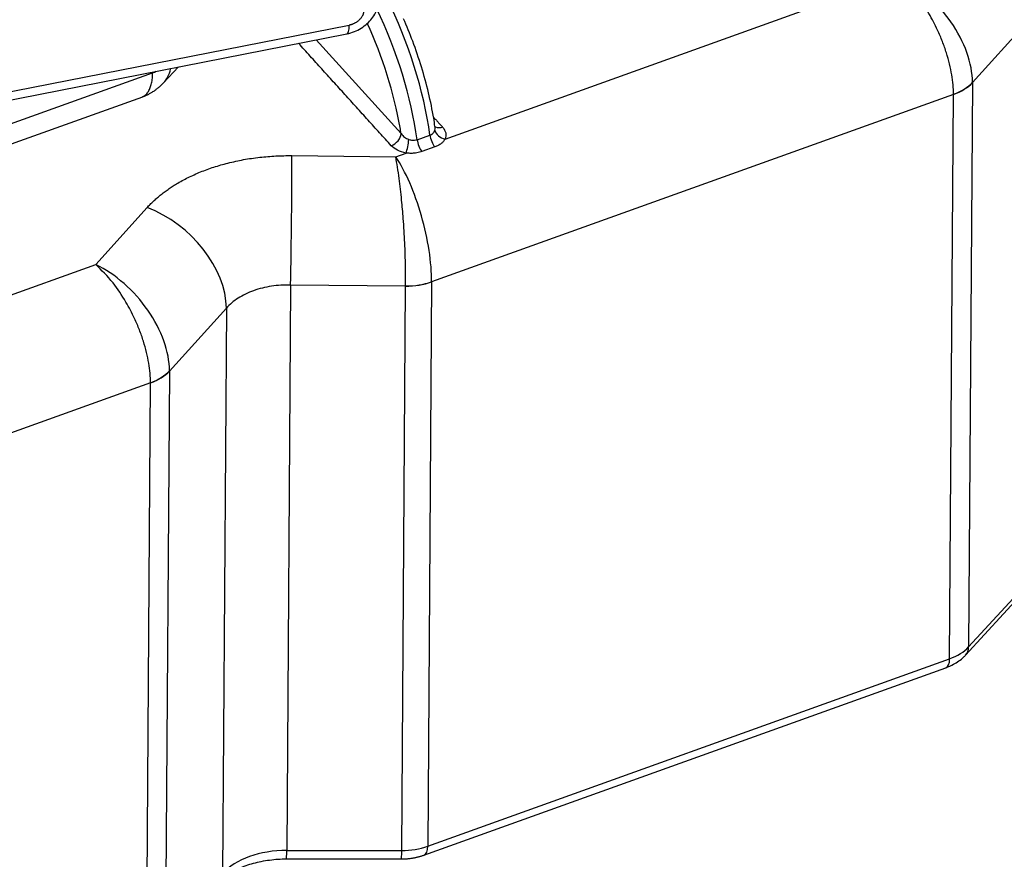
# Model space of a CAD drawing. Extents: x 2651 to 11825, y -3833 to 1075.
# Tile 148 of 256: x 3685 to 3718, y -464 to -435. Entities that reach past the tile are written whole.
import ezdxf

# ---------------------------------------------------------------- set-up
doc = ezdxf.new("R2010")
doc.units = 0
doc.header["$LTSCALE"] = 10
doc.layers.add('1', color=7, linetype='CONTINUOUS')

msp = doc.modelspace()

# ---------------------------------------------------------------- linework, layer by layer
at = {"layer": '1', "color": 253, "linetype": 'Continuous'}
for p, q in [((3699.408, -439.1), (3713.199, -434.146)), ((3664.17, -441.497), (3696.136, -435.216)), ((3719.34, -435.029), (3717.4, -437.176)), ((3695.01, -435.717), (3697.906, -438.917)), ((3666.827, -444.957), (3689.429, -436.838)), ((3689.429, -436.837), (3689.429, -436.814)), ((3717.4, -437.176), (3717.268, -456.43)), ((3716.753, -437.576), (3698.946, -443.973)), ((3716.621, -456.834), (3716.753, -437.58)), ((3698.451, -439.124), (3698.889, -438.967)), ((3699.057, -439.371), (3698.619, -439.529)), ((3694.175, -439.668), (3697.723, -439.706)), ((3697.723, -439.706), (3698.076, -439.579)), ((3687.488, -443.382), (3689.243, -441.439)), ((3665.209, -451.385), (3687.488, -443.382)), ((3694.135, -444.082), (3694.004, -463.376)), ((3698.058, -444.124), (3694.135, -444.082)), ((3698.945, -443.977), (3698.814, -463.23)), ((3697.926, -463.378), (3698.058, -444.124)), ((3691.944, -444.87), (3690.003, -447.017)), ((3691.944, -444.87), (3691.812, -464.164)), ((3690.003, -447.017), (3689.871, -466.271)), ((3689.356, -447.417), (3666.754, -455.536)), ((3689.225, -466.675), (3689.356, -447.421)), ((3717.268, -456.43), (3719.209, -454.322)), ((3698.814, -463.23), (3716.621, -456.834)), ((3694.004, -463.376), (3697.926, -463.378))]:
    msp.add_line(p, q, dxfattribs=at)
at = {"layer": '1', "color": 7, "linetype": 'Continuous'}
for p, q in [((3664.093, -441.792), (3696.059, -435.511)), ((3689.797, -437.187), (3690.31, -436.641)), ((3689.429, -436.838), (3689.429, -436.837)), ((3666.487, -445.777), (3689.089, -437.658)), ((3717.167, -456.709), (3719.107, -454.602)), ((3698.686, -463.538), (3716.494, -457.141)), ((3693.999, -463.665), (3697.921, -463.667))]:
    msp.add_line(p, q, dxfattribs=at)
at = {"layer": '1', "color": 253, "linetype": 'Continuous'}
for centre, major_axis, ratio, start_param, end_param in [((3695.771, -436.893), (2.147, -5.976), 0.399183, 1.07766, 1.868805), ((3695.333, -437.05), (-2.147, 5.976), 0.399183, 4.219252, 4.975417), ((3695.912, -434.763), (0.147, -0.748), 0.226246, 6.283207, 7.159676), ((3688.53, -435.882), (-1.778, 0.012), 0.620496, 2.104849, 2.184756), ((3715.855, -436.62), (-1.778, -0.002), 0.623282, 2.100047, 2.62361), ((3715.855, -436.624), (1.778, -0.012), 0.620496, 5.246442, 5.770041), ((3695.004, -437.168), (2.018, -5.618), 0.399183, 1.115191, 1.153238), ((3699.076, -439.091), (-0.129, 0.359), 0.399183, 1.07766, 2.312125), ((3698.638, -439.249), (-0.129, 0.359), 0.399183, 1.07766, 2.312125), ((3694.116, -442.112), (-0.034, -3.175), 0.016321, 0.90152, 2.449645), ((3689.184, -443.884), (2.356, -2.129), 0.675025, 0.548963, 2.097088), ((3698.047, -443.017), (1.778, -0.026), 0.61768, 4.727633, 5.251196), ((3698.047, -443.021), (1.778, -0.012), 0.620496, 4.722843, 5.246442), ((3688.458, -446.461), (-1.778, -0.002), 0.623282, 2.100047, 2.62361), ((3688.458, -446.465), (1.778, -0.012), 0.620496, 5.246442, 5.770041), ((3715.723, -455.878), (-1.778, 0.012), 0.620496, 2.104849, 2.628448), ((3716.606, -456.193), (0.561, -0.516), 0.683207, 6.283078, 6.838502), ((3716.236, -456.424), (0.258, -0.717), 0.399183, 6.283195, 7.110637), ((3697.915, -462.274), (-1.778, 0.012), 0.620496, 1.581251, 2.104849), ((3698.429, -462.821), (0.258, -0.717), 0.399183, 6.283465, 7.110637), ((3694.019, -464.952), (2.54, -0.017), 0.620496, 1.581251, 2.628448), ((3693.999, -462.903), (0, 0.762), 0.008198, 3.141604, 4.042987), ((3697.922, -462.905), (0, -0.762), 0.008198, 6.283197, 7.18458)]:
    msp.add_ellipse(centre, major_axis=major_axis, ratio=ratio, start_param=start_param, end_param=end_param, dxfattribs=at)
at = {"layer": '1', "color": 7, "linetype": 'Continuous'}
for centre, major_axis, ratio, start_param, end_param in [((3695.004, -437.168), (2.018, -5.618), 0.399183, 1.153238, 1.791577), ((3688.53, -435.882), (1.778, -0.026), 0.61768, 5.251198, 5.335557), ((3699.415, -438.807), (-0.348, 0.154), 0.74456, 0.507594, 1.869713), ((3698.083, -439.285), (0.064, 0.376), 0.170137, 3.84575, 5.207869)]:
    msp.add_ellipse(centre, major_axis=major_axis, ratio=ratio, start_param=start_param, end_param=end_param, dxfattribs=at)
at = {"layer": '1', "color": 253, "linetype": 'Continuous'}
for points, knots in [([(3716.753, -437.576), (3716.75, -437.47), (3716.745, -437.256), (3716.698, -436.906), (3716.622, -436.54), (3716.516, -436.159), (3716.379, -435.771), (3716.187, -435.317), (3715.894, -434.763), (3715.45, -434.094), (3715.085, -433.737), (3714.885, -433.541)], [0, 0, 0, 0, 0.080975, 0.162896, 0.245779, 0.329639, 0.414489, 0.500345, 0.63015, 0.79674, 1, 1, 1, 1]), ([(3717.4, -437.168), (3717.399, -436.849), (3717.333, -436.501), (3717.081, -435.795), (3716.896, -435.439), (3716.432, -434.77), (3716.154, -434.458), (3715.546, -433.923), (3715.216, -433.702), (3714.885, -433.541)], [0, 0, 0, 0, 0.25, 0.25, 0.5, 0.5, 0.75, 0.75, 1, 1, 1, 1]), ([(3689.805, -437.179), (3689.858, -437.121), (3689.903, -437.056), (3689.986, -436.903), (3690.019, -436.813), (3690.042, -436.716)], [0, 0, 0, 0, 0.461185, 0.461185, 1, 1, 1, 1]), ([(3699.323, -438.698), (3699.246, -438.726), (3699.156, -438.73), (3699.076, -438.686), (3699.061, -438.674), (3699.048, -438.66)], [0, 0, 0, 0, 0.783296, 0.783296, 1, 1, 1, 1]), ([(3699.055, -438.798), (3699.061, -438.771), (3699.069, -438.73), (3699.066, -438.688), (3699.064, -438.674)], [0, 0, 0, 0, 0.674142, 1, 1, 1, 1]), ([(3699.323, -438.698), (3699.379, -438.759), (3699.415, -438.826), (3699.445, -438.964), (3699.437, -439.034), (3699.408, -439.1)], [0, 0, 0, 0, 0.5, 0.5, 1, 1, 1, 1]), ([(3697.57, -439.328), (3697.656, -439.297), (3697.742, -439.235), (3697.867, -439.082), (3697.904, -438.993), (3697.906, -438.917)], [0, 0, 0, 0, 0.5, 0.5, 1, 1, 1, 1]), ([(3697.906, -438.917), (3697.942, -438.962), (3698.01, -439.046), (3698.119, -439.094), (3698.17, -439.116)], [0, 0, 0, 0, 0.537431, 1, 1, 1, 1]), ([(3698.889, -438.967), (3698.91, -438.957), (3698.95, -438.939), (3699.015, -438.886), (3699.039, -438.833), (3699.055, -438.798)], [0, 0, 0, 0, 0.256307, 0.500716, 1, 1, 1, 1]), ([(3698.17, -439.116), (3698.208, -439.126), (3698.273, -439.144), (3698.37, -439.144), (3698.423, -439.131), (3698.451, -439.124)], [0, 0, 0, 0, 0.399676, 0.688693, 1, 1, 1, 1]), ([(3699.408, -439.1), (3699.39, -439.129), (3699.353, -439.184), (3699.273, -439.259), (3699.175, -439.323), (3699.097, -439.355), (3699.057, -439.371)], [0, 0, 0, 0, 0.257807, 0.499585, 0.749789, 1, 1, 1, 1]), ([(3698.058, -444.115), (3698.059, -444.008), (3698.062, -443.792), (3698.058, -443.432), (3698.048, -443.049), (3698.032, -442.646), (3698.01, -442.23), (3697.976, -441.738), (3697.921, -441.126), (3697.836, -440.369), (3697.763, -439.941), (3697.723, -439.706)], [0, 0, 0, 0, 0.080976, 0.162897, 0.245781, 0.32964, 0.41449, 0.500345, 0.630149, 0.79674, 1, 1, 1, 1]), ([(3698.946, -443.973), (3698.949, -443.652), (3698.92, -443.285), (3698.802, -442.514), (3698.712, -442.11), (3698.487, -441.323), (3698.351, -440.94), (3698.051, -440.253), (3697.888, -439.949), (3697.723, -439.706)], [0, 0, 0, 0, 0.25, 0.25, 0.5, 0.5, 0.75, 0.75, 1, 1, 1, 1]), ([(3698.619, -439.529), (3698.592, -439.538), (3698.509, -439.565), (3698.373, -439.587), (3698.216, -439.593), (3698.123, -439.583), (3698.076, -439.579)], [0, 0, 0, 0, 0.166765, 0.499709, 0.74986, 1, 1, 1, 1]), ([(3689.356, -447.417), (3689.354, -447.311), (3689.348, -447.097), (3689.301, -446.748), (3689.226, -446.381), (3689.119, -446), (3688.982, -445.612), (3688.79, -445.158), (3688.497, -444.605), (3688.053, -443.936), (3687.688, -443.578), (3687.488, -443.382)], [0, 0, 0, 0, 0.080975, 0.162896, 0.245779, 0.329639, 0.414489, 0.500345, 0.63015, 0.79674, 1, 1, 1, 1]), ([(3690.003, -447.009), (3690.002, -446.69), (3689.936, -446.342), (3689.685, -445.637), (3689.499, -445.28), (3689.035, -444.611), (3688.757, -444.299), (3688.149, -443.765), (3687.819, -443.543), (3687.488, -443.382)], [0, 0, 0, 0, 0.25, 0.25, 0.5, 0.5, 0.75, 0.75, 1, 1, 1, 1]), ([(3694.135, -444.082), (3694.026, -444.083), (3693.806, -444.083), (3693.483, -444.12), (3693.169, -444.182), (3692.871, -444.272), (3692.594, -444.387), (3692.344, -444.526), (3692.121, -444.686), (3692.003, -444.809), (3691.944, -444.87)], [0, 0, 0, 0, 0.123638, 0.247653, 0.372051, 0.496837, 0.622019, 0.747603, 0.873595, 1, 1, 1, 1])]:
    msp.add_open_spline(points, degree=3, knots=knots, dxfattribs=at)
at = {"layer": '1', "color": 7, "linetype": 'Continuous'}
for points, knots in [([(3696.059, -435.511), (3696.145, -435.494), (3696.311, -435.444), (3696.545, -435.324), (3696.748, -435.169), (3696.964, -434.937), (3697.14, -434.606), (3697.173, -434.336), (3697.166, -434.2)], [0, 0, 0, 0, 0.142174, 0.279267, 0.411619, 0.539374, 0.779825, 1, 1, 1, 1]), ([(3699.061, -438.674), (3699.048, -438.581), (3698.992, -438.205), (3698.851, -437.525), (3698.609, -436.64), (3698.32, -435.788), (3698.099, -435.249), (3697.987, -434.997)], [0, 0, 0, 0, 0.07938, 0.316194, 0.55257, 0.788626, 1, 1, 1, 1]), ([(3689.07, -437.665), (3689.074, -437.664), (3689.088, -437.658), (3689.137, -437.636), (3689.21, -437.582), (3689.289, -437.481), (3689.351, -437.353), (3689.395, -437.201), (3689.422, -437.03), (3689.427, -436.902), (3689.429, -436.838)], [0, 0, 0, 0, 0.018031, 0.065025, 0.228248, 0.388511, 0.545816, 0.700164, 0.851558, 1, 1, 1, 1]), ([(3716.494, -457.141), (3716.585, -457.109), (3716.805, -457.011), (3717.026, -456.854), (3717.146, -456.732), (3717.167, -456.709)], [0, 0, 0, 0, 0.348232, 0.883446, 1, 1, 1, 1]), ([(3691.71, -464.443), (3691.747, -464.402), (3691.872, -464.282), (3692.158, -464.083), (3692.605, -463.882), (3693.131, -463.737), (3693.61, -463.675), (3693.901, -463.665), (3693.999, -463.665)], [0, 0, 0, 0, 0.099962, 0.299166, 0.498401, 0.698502, 0.90042, 1, 1, 1, 1])]:
    msp.add_open_spline(points, degree=3, knots=knots, dxfattribs=at)
at = {"layer": '1', "color": 253, "linetype": 'Continuous'}
for points, weights in [([(3696.63, -434.701), (3696.644, -434.941), (3696.436, -435.157), (3696.136, -435.216)], [1, 0.792915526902, 0.792915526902, 1]), ([(3716.753, -437.58), (3716.753, -437.579), (3716.753, -437.577), (3716.753, -437.576)], [1, 0.99999897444, 0.99999897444, 1]), ([(3689.243, -441.439), (3690.278, -440.294), (3692.083, -439.646), (3694.175, -439.668)], [1, 0.910683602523, 0.910683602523, 1]), ([(3698.946, -443.973), (3698.946, -443.974), (3698.945, -443.975), (3698.945, -443.977)], [1, 0.99999897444, 0.99999897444, 1]), ([(3689.356, -447.421), (3689.356, -447.42), (3689.356, -447.418), (3689.356, -447.417)], [1, 0.99999897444, 0.99999897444, 1])]:
    msp.add_rational_spline(points, weights, degree=3, dxfattribs=at)
for points in [[(3697.57, -439.328), (3694.408, -435.835)], [(3717.4, -437.176), (3717.4, -437.168)], [(3699.011, -438.353), (3699.323, -438.698)], [(3698.058, -444.124), (3698.058, -444.115)], [(3690.003, -447.017), (3690.003, -447.009)]]:
    msp.add_open_spline(points, degree=1, dxfattribs=at)
at = {"layer": '1', "color": 7, "linetype": 'Continuous'}
for points, degree in [([(3689.068, -437.666), (3689.494, -437.511), (3689.805, -437.178)], 2), ([(3698.076, -439.579), (3697.866, -439.543), (3697.681, -439.45), (3697.57, -439.328)], 3), ([(3697.921, -463.667), (3698.32, -463.667), (3698.686, -463.538)], 2)]:
    msp.add_open_spline(points, degree=degree, dxfattribs=at)

doc.saveas('drawing.dxf')
